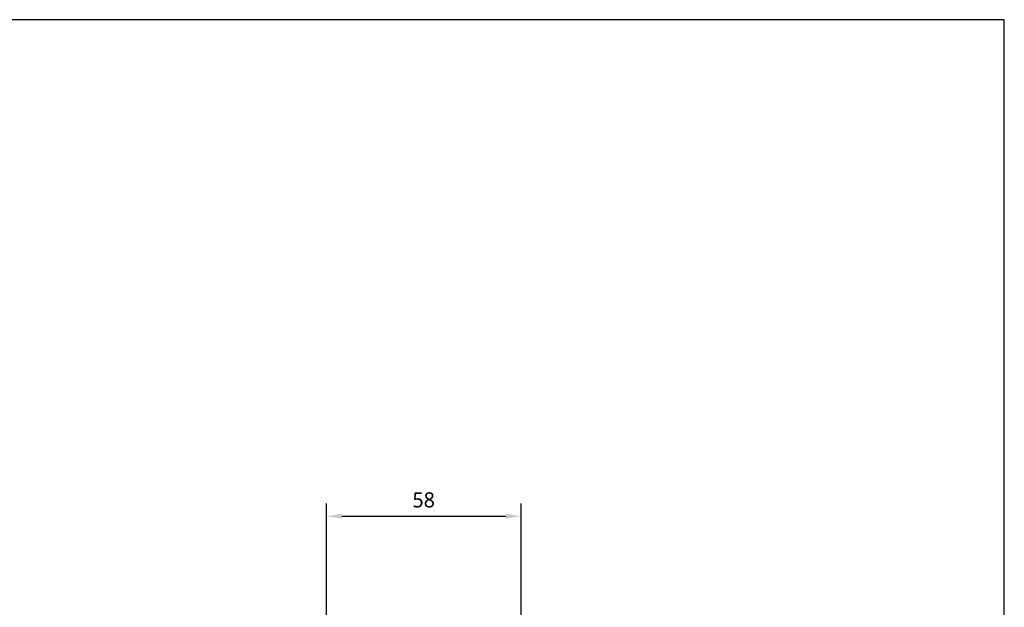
# Model space of a CAD drawing. Header units: millimetres. Extents: x -25 to 531, y 144 to 427.
# Tile 10 of 10: x 335 to 531, y 310 to 427. Entities that reach past the tile are written whole.
import ezdxf

# ---------------------------------------------------------------- set-up
doc = ezdxf.new("R2010")
doc.units = ezdxf.units.MM
doc.header["$LTSCALE"] = 32.67
doc.header["$PDMODE"] = 3
doc.header["$PDSIZE"] = 8
doc.layers.get('0').update_dxf_attribs({"linetype": 'CONTINUOUS'})
doc.layers.get('Defpoints').update_dxf_attribs({"linetype": 'CONTINUOUS'})
doc.layers.add('51__DRAFT_DIMS', color=7, linetype='CONTINUOUS')
doc.layers.add('DRW0001FORMAT', color=7, linetype='CONTINUOUS')
doc.styles.get("Standard").update_dxf_attribs({"font": 'Roboto-Regular.ttf'})
doc.dimstyles.new('DIMSTYLE_2', dxfattribs={"dimtxt": 3, "dimasz": 3, "dimexe": 2.5, "dimexo": 0.5, "dimgap": 0.75, "dimtad": 1, "dimlfac": 1.5, "dimdsep": 46, "dimtxsty": 'STANDARD', "dimblk": '_FILLED', "dimblk1": '_FILLED', "dimblk2": '_FILLED', "dimcen": 0.09, "dimclrt": 3, "dimazin": 2, "dimtp": 0.3, "dimtm": 0.3, "dimtfac": 1, "dimtofl": 0, "dimtmove": 0, "dimatfit": 3, "dimldrblk": '_FILLED', "dimfxl": 1, "dimtolj": 1, "dimarcsym": 0})

# ---------------------------------------------------------------- blocks, each defined once
blk = doc.blocks.new('_FILLED')
at = {"color": 0, "linetype": 'ByBlock'}
blk.add_solid([(0, 0), (-1, 0.167), (-1, -0.167)], dxfattribs=at)
blk = doc.blocks.new('*D3')
at = {"layer": '51__DRAFT_DIMS', "color": 0, "lineweight": -2}
for p, q in [((396.28, 280.11), (396.28, 330.52)), ((434.94, 280.11), (434.94, 330.52)), ((399.28, 328.02), (431.94, 328.02))]:
    blk.add_line(p, q, dxfattribs=at)
at = {"layer": 'Defpoints', "color": 0}
for p in [(434.94, 328.02), (396.28, 279.61), (434.94, 279.61)]:
    blk.add_point(p, dxfattribs=at)
at = {"layer": '51__DRAFT_DIMS', "color": 0, "linetype": 'ByBlock', "lineweight": -2, "xscale": 3, "yscale": 3, "zscale": 3, "rotation": 180}
blk.add_blockref('_FILLED', (396.28, 328.02), dxfattribs=at)
at = {"layer": '51__DRAFT_DIMS', "color": 0, "linetype": 'ByBlock', "lineweight": -2, "xscale": 3, "yscale": 3, "zscale": 3}
blk.add_blockref('_FILLED', (434.94, 328.02), dxfattribs=at)
at = {"layer": '51__DRAFT_DIMS', "color": 3, "insert": (415.58, 332.77), "char_height": 3, "attachment_point": 2, "line_spacing_factor": 0.9}
blk.add_mtext('\\A1;58', dxfattribs=at)

msp = doc.modelspace()

# ---------------------------------------------------------------- linework, layer by layer
at = {"color": 7}
for p, q in [((531.0131, 426.6945), (-25.0005, 426.6945)), ((531.0131, 144.2919), (531.0131, 426.6945))]:
    msp.add_line(p, q, dxfattribs=at)
at = {"layer": 'DRW0001FORMAT', "color": 7}
msp.add_line((531.0131, 144.2919), (531.0131, 353.7133), dxfattribs=at)

# ---------------------------------------------------------------- dimensions: what is measured, and where the dimension line sits
at = {"layer": '51__DRAFT_DIMS', "color": 4}
dim = msp.add_linear_dim(base=(434.9419, 328.024), p1=(396.2753, 279.6103), p2=(434.9419, 279.6103), dimstyle='DIMSTYLE_2', dxfattribs=at)
dim.commit()
dim.dimension.update_dxf_attribs({"geometry": '*D3', "text_midpoint": (415.5822, 328.024), "dimtype": 160})

doc.saveas('drawing.dxf')
